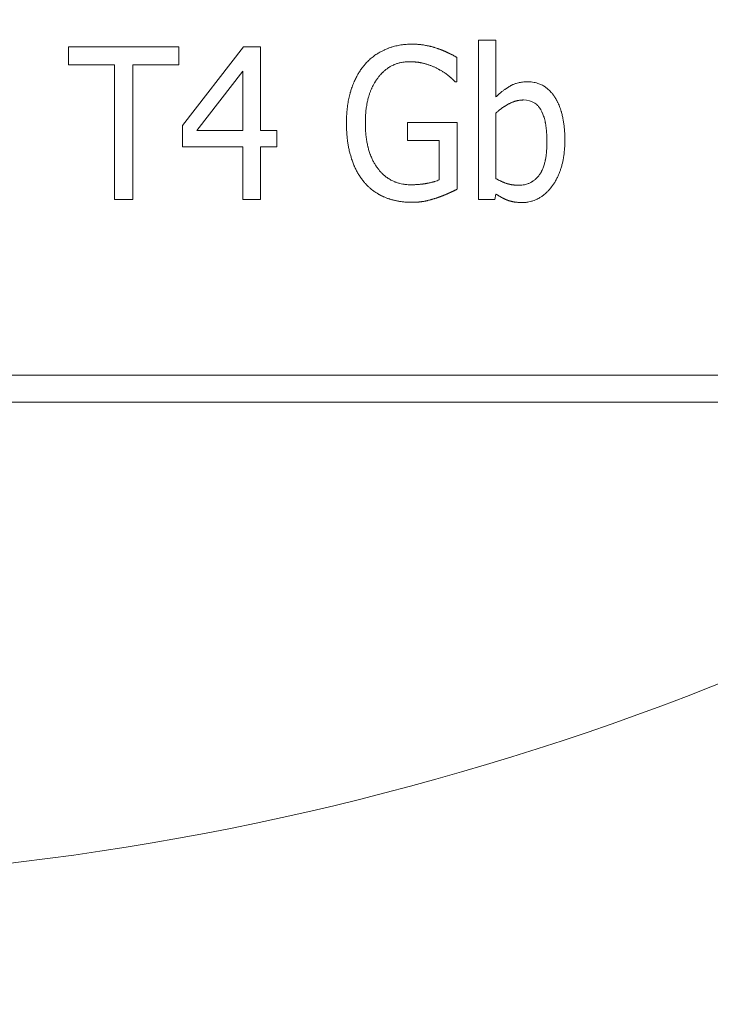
# Model space of a CAD drawing. Header units: millimetres. Extents: x -104 to 382, y -287 to 233.
# Tile 6 of 45: x 3 to 17, y -213 to -192. Entities that reach past the tile are written whole.
import ezdxf

# ---------------------------------------------------------------- set-up
doc = ezdxf.new("R2010")
doc.units = ezdxf.units.MM
doc.linetypes.add('K5LT_BASIC', pattern=[0])
doc.linetypes.add('K5LT_THIN', pattern=[0])
doc.styles.add('KDIMTEXTSTYLE', font='GOST_AU.SHX', dxfattribs={"width": 0.96, "oblique": 15, "height": 5})
doc.dimstyles.new('KDIMSTYLE (1.00)', dxfattribs={"dimtxt": 5, "dimasz": 1, "dimexe": 2, "dimexo": 0, "dimgap": 1, "dimtad": 1, "dimtxsty": 'KDIMTEXTSTYLE', "dimsah": 1, "dimcen": 0, "dimdle": 1, "dimadec": 0, "dimazin": 0, "dimtfac": 0.667, "dimtmove": 0, "dimatfit": 3, "dimfxl": 1, "dimtvp": 1, "dimtolj": 1, "dimtzin": 0, "dimarcsym": 0})

# ---------------------------------------------------------------- blocks, each defined once
blk = doc.blocks.new('KDIMARROW_02')
blk.add_hatch(color=0).paths.add_polyline_path([(4.5, 0), (5, 0.658), (0, 0), (5, -0.658)])
at = {"color": 0, "linetype": 'K5LT_THIN', "lineweight": 18}
for p, q in [((5, 0.658), (0, 0)), ((4.5, 0), (5, 0.658)), ((0, 0), (-1, 0)), ((0, 0), (5, -0.658)), ((0, 0), (7, 0)), ((5, -0.658), (4.5, 0))]:
    blk.add_line(p, q, dxfattribs=at)

msp = doc.modelspace()

# ---------------------------------------------------------------- linework, layer by layer
at = {"color": 150, "linetype": 'K5LT_BASIC', "lineweight": 20, "true_color": 0x0080ff}
for p, q in [((12.636, -192.459), (12.996, -192.459)), ((12.636, -195.771), (12.636, -192.459)), ((12.996, -192.459), (12.996, -193.641)), ((4.103, -192.976), (4.103, -192.601)), ((4.103, -192.601), (6.399, -192.601)), ((6.399, -192.601), (6.399, -192.976)), ((6.471, -194.234), (7.745, -192.601)), ((7.745, -192.601), (8.097, -192.601)), ((8.097, -192.601), (8.097, -194.34)), ((12.179, -192.816), (12.179, -193.325)), ((5.061, -192.976), (4.103, -192.976)), ((5.061, -195.771), (5.061, -192.976)), ((5.441, -192.976), (5.441, -195.771)), ((6.399, -192.976), (5.441, -192.976)), ((7.73, -193.104), (6.769, -194.34)), ((7.73, -194.34), (7.73, -193.104)), ((12.179, -193.325), (12.146, -193.325)), ((12.996, -193.978), (12.996, -195.342)), ((6.471, -194.681), (6.471, -194.234)), ((11.154, -194.545), (11.154, -194.175)), ((11.154, -194.175), (12.189, -194.175)), ((12.189, -194.175), (12.189, -195.56)), ((6.769, -194.34), (7.73, -194.34)), ((8.097, -194.34), (8.436, -194.34)), ((8.436, -194.34), (8.436, -194.681)), ((7.73, -194.681), (6.471, -194.681)), ((7.73, -195.771), (7.73, -194.681)), ((8.436, -194.681), (8.097, -194.681)), ((8.097, -194.681), (8.097, -195.771)), ((11.814, -194.545), (11.154, -194.545)), ((11.814, -195.365), (11.814, -194.545)), ((12.996, -195.66), (12.973, -195.771)), ((5.441, -195.771), (5.061, -195.771)), ((8.097, -195.771), (7.73, -195.771)), ((12.973, -195.771), (12.636, -195.771)), ((18.58, -199.424), (-26.42, -199.424)), ((22.042, -199.986), (-29.958, -199.986))]:
    msp.add_line(p, q, dxfattribs=at)
at = {"color": 7, "linetype": 'K5LT_THIN', "lineweight": 18}
for radius, start in [(58.491, 116.40976), (66.49, 146.98461)]:
    msp.add_arc((-3.958, -151.486), radius, start, 325.86214, dxfattribs=at)
at = {"color": 150, "linetype": 'K5LT_BASIC', "lineweight": 20, "true_color": 0x0080ff}
for points, knots in [([(10.258, -192.978), (10.274, -192.959), (10.291, -192.94), (10.332, -192.897), (10.368, -192.863), (10.419, -192.82), (10.47, -192.78), (10.512, -192.752), (10.563, -192.721), (10.606, -192.696), (10.653, -192.673), (10.699, -192.652), (10.728, -192.64), (10.778, -192.621), (10.806, -192.611), (10.867, -192.593), (10.92, -192.579), (10.992, -192.565), (11.064, -192.554), (11.121, -192.549), (11.188, -192.545), (11.218, -192.544), (11.247, -192.544)], [0, 0, 0, 0, 0.070545, 0.070848, 0.164464, 0.209313, 0.258154, 0.344511, 0.3517, 0.422214, 0.481209, 0.493354, 0.557903, 0.565508, 0.636885, 0.63799, 0.735356, 0.781214, 0.832193, 0.924808, 0.928623, 1, 1, 1, 1]), ([(11.247, -192.544), (11.263, -192.544), (11.288, -192.545), (11.321, -192.546), (11.338, -192.547), (11.354, -192.547), (11.37, -192.548), (11.393, -192.55), (11.419, -192.553), (11.45, -192.556), (11.488, -192.561), (11.517, -192.566), (11.544, -192.571), (11.566, -192.575), (11.593, -192.581), (11.616, -192.586), (11.637, -192.591), (11.657, -192.596), (11.677, -192.601), (11.692, -192.605), (11.705, -192.609), (11.718, -192.613), (11.743, -192.621), (11.763, -192.627), (11.776, -192.632)], [0, 0, 0, 0, 0.086434, 0.129814, 0.173223, 0.177072, 0.216629, 0.259855, 0.302913, 0.359864, 0.430426, 0.51437, 0.52326, 0.583546, 0.638372, 0.679048, 0.719612, 0.759912, 0.800062, 0.840043, 0.845693, 0.880015, 0.919971, 1, 1, 1, 1]), ([(11.776, -192.632), (11.782, -192.634), (11.795, -192.638), (11.814, -192.645), (11.833, -192.651), (11.845, -192.656), (11.856, -192.661), (11.868, -192.665), (11.884, -192.672), (11.899, -192.678), (11.914, -192.685), (11.929, -192.691), (11.943, -192.698), (11.955, -192.703), (11.963, -192.707), (11.972, -192.711), (11.982, -192.715), (11.993, -192.721), (12.003, -192.726), (12.012, -192.73), (12.021, -192.734), (12.028, -192.738), (12.035, -192.741), (12.041, -192.744), (12.048, -192.747), (12.055, -192.751), (12.062, -192.755), (12.069, -192.758), (12.074, -192.761), (12.08, -192.763), (12.09, -192.769), (12.105, -192.776), (12.123, -192.786), (12.141, -192.795), (12.16, -192.806), (12.173, -192.813), (12.179, -192.816)], [0, 0, 0, 0, 0.058872, 0.110262, 0.156553, 0.194612, 0.197557, 0.236551, 0.272198, 0.306187, 0.338277, 0.370176, 0.400584, 0.429986, 0.442354, 0.457428, 0.48431, 0.508645, 0.531013, 0.550553, 0.569242, 0.586065, 0.601792, 0.616086, 0.630004, 0.647947, 0.666116, 0.684525, 0.696509, 0.703716, 0.727858, 0.772023, 0.821562, 0.87647, 0.932735, 1, 1, 1, 1]), ([(9.885, -194.183), (9.885, -194.137), (9.886, -194.087), (9.89, -194.02), (9.892, -193.976), (9.898, -193.915), (9.905, -193.852), (9.911, -193.803), (9.918, -193.763), (9.925, -193.724), (9.935, -193.674), (9.947, -193.618), (9.959, -193.573), (9.969, -193.538), (9.979, -193.503), (9.993, -193.461), (10.011, -193.412), (10.026, -193.372), (10.039, -193.342), (10.051, -193.312), (10.068, -193.277), (10.089, -193.235), (10.108, -193.199), (10.122, -193.173), (10.138, -193.147), (10.156, -193.117), (10.18, -193.081), (10.199, -193.053), (10.225, -193.019), (10.243, -192.996), (10.258, -192.978)], [0, 0, 0, 0, 0.091223, 0.098644, 0.136887, 0.182181, 0.227132, 0.271542, 0.288826, 0.315645, 0.359321, 0.402886, 0.445944, 0.465525, 0.488611, 0.530523, 0.572055, 0.612762, 0.633979, 0.652976, 0.692527, 0.731888, 0.770796, 0.795383, 0.809434, 0.847704, 0.885897, 0.923923, 0.936892, 1, 1, 1, 1]), ([(11.198, -192.909), (11.188, -192.909), (11.173, -192.909), (11.153, -192.91), (11.142, -192.911), (11.131, -192.911), (11.114, -192.913), (11.079, -192.916), (11.027, -192.924), (10.976, -192.936), (10.926, -192.952), (10.885, -192.967), (10.84, -192.987), (10.801, -193.008), (10.763, -193.031), (10.725, -193.057), (10.7, -193.077), (10.677, -193.096), (10.664, -193.108), (10.647, -193.123), (10.635, -193.134), (10.625, -193.145), (10.615, -193.155), (10.604, -193.167), (10.589, -193.182), (10.574, -193.2), (10.562, -193.215), (10.549, -193.231), (10.537, -193.247), (10.522, -193.267), (10.514, -193.28), (10.505, -193.291), (10.497, -193.304), (10.485, -193.322), (10.476, -193.337), (10.466, -193.355), (10.454, -193.375), (10.443, -193.396), (10.434, -193.413), (10.426, -193.428), (10.416, -193.451), (10.404, -193.476), (10.393, -193.502), (10.383, -193.53), (10.372, -193.558), (10.362, -193.587), (10.352, -193.618), (10.342, -193.652), (10.334, -193.684), (10.326, -193.718), (10.319, -193.749), (10.312, -193.784), (10.305, -193.824), (10.298, -193.868), (10.291, -193.918), (10.287, -193.965), (10.283, -194.009), (10.281, -194.048), (10.28, -194.077), (10.279, -194.104), (10.278, -194.131), (10.278, -194.156), (10.278, -194.17)], [0, 0, 0, 0, 0.018218, 0.027862, 0.036584, 0.038182, 0.048835, 0.067941, 0.106129, 0.150295, 0.171824, 0.210077, 0.236084, 0.271817, 0.298658, 0.325028, 0.361268, 0.361918, 0.383179, 0.394853, 0.405009, 0.413674, 0.42236, 0.432369, 0.443681, 0.461047, 0.474407, 0.478972, 0.497468, 0.511035, 0.52238, 0.523817, 0.536036, 0.548452, 0.561883, 0.565962, 0.583952, 0.602468, 0.605037, 0.616952, 0.631814, 0.647279, 0.662982, 0.679235, 0.695806, 0.71278, 0.729835, 0.747153, 0.768859, 0.782402, 0.800245, 0.818264, 0.83637, 0.860627, 0.884881, 0.909132, 0.927328, 0.945569, 0.963797, 0.966708, 0.981956, 1, 1, 1, 1]), ([(11.786, -193.058), (11.77, -193.049), (11.753, -193.04), (11.726, -193.027), (11.709, -193.019), (11.682, -193.007), (11.655, -192.996), (11.636, -192.989), (11.618, -192.982), (11.6, -192.976), (11.574, -192.967), (11.547, -192.959), (11.523, -192.952), (11.505, -192.947), (11.487, -192.942), (11.467, -192.937), (11.442, -192.932), (11.417, -192.927), (11.395, -192.924), (11.379, -192.921), (11.364, -192.919), (11.348, -192.917), (11.325, -192.915), (11.303, -192.913), (11.282, -192.911), (11.265, -192.911), (11.251, -192.91), (11.237, -192.909), (11.219, -192.909), (11.205, -192.909), (11.198, -192.909)], [0, 0, 0, 0, 0.107557, 0.10873, 0.161453, 0.212941, 0.264005, 0.313744, 0.320103, 0.362628, 0.410304, 0.457672, 0.503546, 0.533347, 0.548161, 0.590432, 0.631634, 0.670401, 0.707774, 0.739497, 0.743361, 0.77854, 0.81247, 0.84558, 0.877482, 0.909054, 0.919449, 0.939827, 0.970156, 1, 1, 1, 1]), ([(12.146, -193.325), (12.142, -193.322), (12.136, -193.315), (12.125, -193.305), (12.115, -193.295), (12.104, -193.284), (12.092, -193.273), (12.082, -193.264), (12.074, -193.256), (12.066, -193.249), (12.056, -193.241), (12.045, -193.23), (12.034, -193.221), (12.023, -193.212), (12.014, -193.204), (12.005, -193.197), (11.999, -193.191), (11.993, -193.187), (11.99, -193.184), (11.985, -193.18), (11.979, -193.176), (11.974, -193.172), (11.967, -193.167), (11.961, -193.162), (11.953, -193.157), (11.947, -193.153), (11.943, -193.15), (11.938, -193.146), (11.931, -193.141), (11.919, -193.134), (11.903, -193.124), (11.889, -193.115), (11.873, -193.106), (11.855, -193.095), (11.833, -193.083), (11.818, -193.075), (11.803, -193.067), (11.794, -193.062), (11.786, -193.058)], [0, 0, 0, 0, 0.029611, 0.061389, 0.095464, 0.132885, 0.172725, 0.214941, 0.24275, 0.258338, 0.302054, 0.345667, 0.385994, 0.423232, 0.455178, 0.48451, 0.510596, 0.522085, 0.535933, 0.544769, 0.566525, 0.587509, 0.594789, 0.620749, 0.641063, 0.660006, 0.664983, 0.677598, 0.69649, 0.720576, 0.765378, 0.805, 0.815943, 0.872268, 0.91685, 0.947616, 0.959536, 1, 1, 1, 1]), ([(12.996, -193.641), (13.004, -193.633), (13.021, -193.617), (13.046, -193.594), (13.07, -193.571), (13.095, -193.55), (13.119, -193.531), (13.143, -193.512), (13.167, -193.495), (13.183, -193.483), (13.198, -193.473), (13.213, -193.463), (13.234, -193.449), (13.254, -193.437), (13.274, -193.425), (13.292, -193.415), (13.304, -193.408), (13.315, -193.402), (13.329, -193.395), (13.35, -193.385), (13.375, -193.375), (13.397, -193.367), (13.427, -193.357), (13.455, -193.349), (13.492, -193.34), (13.529, -193.334), (13.563, -193.329), (13.605, -193.326), (13.63, -193.325), (13.651, -193.325)], [0, 0, 0, 0, 0.045791, 0.090811, 0.135043, 0.17783, 0.219844, 0.26002, 0.299089, 0.336591, 0.341339, 0.373648, 0.408688, 0.442195, 0.473099, 0.502978, 0.525757, 0.530202, 0.555804, 0.586664, 0.627871, 0.666981, 0.684997, 0.756633, 0.784764, 0.837901, 0.904683, 0.920839, 1, 1, 1, 1]), ([(13.651, -193.325), (13.668, -193.325), (13.685, -193.326), (13.711, -193.327), (13.741, -193.33), (13.786, -193.337), (13.832, -193.347), (13.873, -193.36), (13.907, -193.373), (13.947, -193.39), (13.978, -193.407), (14.015, -193.43), (14.043, -193.45), (14.074, -193.475), (14.1, -193.499), (14.122, -193.52), (14.14, -193.54), (14.154, -193.556), (14.168, -193.573), (14.181, -193.59), (14.195, -193.608), (14.208, -193.627), (14.221, -193.647), (14.237, -193.673), (14.252, -193.699), (14.266, -193.724), (14.277, -193.746), (14.289, -193.77), (14.302, -193.8), (14.312, -193.822), (14.325, -193.855), (14.337, -193.89), (14.351, -193.932), (14.362, -193.971), (14.374, -194.017), (14.385, -194.066), (14.397, -194.129), (14.405, -194.178), (14.415, -194.252), (14.421, -194.32), (14.428, -194.42), (14.429, -194.493), (14.429, -194.543)], [0, 0, 0, 0, 0.034288, 0.035497, 0.056014, 0.099341, 0.136015, 0.160647, 0.196584, 0.220456, 0.259855, 0.278398, 0.320246, 0.336689, 0.36771, 0.397487, 0.402375, 0.425896, 0.440847, 0.448695, 0.471249, 0.486087, 0.494299, 0.51906, 0.545003, 0.552305, 0.573137, 0.591424, 0.60221, 0.633445, 0.634987, 0.665928, 0.699968, 0.710034, 0.734321, 0.78075, 0.791019, 0.836008, 0.857864, 0.902167, 0.934864, 1, 1, 1, 1]), ([(13.566, -193.705), (13.562, -193.705), (13.554, -193.705), (13.541, -193.706), (13.532, -193.706), (13.524, -193.707), (13.515, -193.708), (13.5, -193.709), (13.483, -193.711), (13.464, -193.714), (13.447, -193.718), (13.43, -193.721), (13.415, -193.725), (13.399, -193.73), (13.386, -193.733), (13.375, -193.737), (13.363, -193.741), (13.346, -193.747), (13.328, -193.755), (13.313, -193.761), (13.3, -193.767), (13.287, -193.773), (13.268, -193.782), (13.249, -193.793), (13.235, -193.8), (13.221, -193.808), (13.205, -193.817), (13.191, -193.826), (13.177, -193.835), (13.163, -193.844), (13.144, -193.857), (13.13, -193.866), (13.117, -193.876), (13.101, -193.888), (13.08, -193.904), (13.062, -193.919), (13.048, -193.93), (13.034, -193.943), (13.019, -193.956), (13.005, -193.969), (12.998, -193.975), (12.996, -193.978)], [0, 0, 0, 0, 0.021427, 0.043016, 0.063351, 0.064761, 0.086849, 0.109105, 0.139821, 0.171145, 0.203084, 0.228131, 0.253957, 0.281137, 0.308899, 0.315877, 0.33821, 0.368505, 0.400243, 0.432542, 0.442037, 0.466191, 0.50068, 0.536155, 0.565078, 0.571805, 0.608135, 0.644779, 0.647968, 0.681787, 0.718782, 0.74553, 0.7563, 0.794343, 0.833435, 0.873221, 0.895348, 0.914395, 0.956626, 0.986014, 1, 1, 1, 1]), ([(14.057, -194.574), (14.057, -194.54), (14.056, -194.466), (14.051, -194.378), (14.041, -194.284), (14.032, -194.221), (14.017, -194.141), (14.006, -194.098), (13.987, -194.034), (13.975, -194.002), (13.953, -193.952), (13.939, -193.923), (13.918, -193.888), (13.901, -193.864), (13.882, -193.839), (13.863, -193.819), (13.838, -193.795), (13.755, -193.731), (13.659, -193.705), (13.566, -193.705)], [0, 0, 0, 0, 0.058964, 0.133751, 0.171181, 0.253476, 0.271472, 0.359239, 0.361923, 0.444167, 0.453075, 0.517048, 0.537298, 0.580464, 0.610853, 0.640058, 0.671124, 0.729531, 1, 1, 1, 1]), ([(10.258, -195.419), (10.241, -195.399), (10.216, -195.368), (10.184, -195.324), (10.16, -195.289), (10.138, -195.253), (10.117, -195.217), (10.097, -195.18), (10.077, -195.141), (10.061, -195.107), (10.049, -195.08), (10.037, -195.053), (10.024, -195.019), (10.008, -194.977), (9.996, -194.943), (9.987, -194.914), (9.978, -194.886), (9.967, -194.85), (9.959, -194.82), (9.952, -194.791), (9.944, -194.76), (9.935, -194.716), (9.927, -194.674), (9.917, -194.619), (9.909, -194.564), (9.902, -194.506), (9.897, -194.459), (9.893, -194.409), (9.89, -194.364), (9.888, -194.313), (9.886, -194.254), (9.885, -194.207), (9.885, -194.183)], [0, 0, 0, 0, 0.069572, 0.108967, 0.145067, 0.181159, 0.217297, 0.253487, 0.289795, 0.326171, 0.345969, 0.362477, 0.398661, 0.434546, 0.4703, 0.482355, 0.505453, 0.540139, 0.568207, 0.574053, 0.60766, 0.640132, 0.671752, 0.701944, 0.759695, 0.786945, 0.822421, 0.855062, 0.887722, 0.910982, 0.956313, 1, 1, 1, 1]), ([(10.278, -194.17), (10.278, -194.208), (10.279, -194.263), (10.283, -194.335), (10.286, -194.387), (10.291, -194.438), (10.297, -194.487), (10.304, -194.535), (10.311, -194.581), (10.32, -194.626), (10.328, -194.661), (10.335, -194.69), (10.342, -194.718), (10.352, -194.753), (10.365, -194.796), (10.377, -194.829), (10.395, -194.876), (10.413, -194.92), (10.443, -194.98), (10.47, -195.029), (10.504, -195.083), (10.527, -195.114), (10.54, -195.131)], [0, 0, 0, 0, 0.088634, 0.133347, 0.177945, 0.222281, 0.266225, 0.309939, 0.353286, 0.39649, 0.439666, 0.458968, 0.482951, 0.526628, 0.570594, 0.619866, 0.637708, 0.732878, 0.775386, 0.861259, 0.923938, 1, 1, 1, 1]), ([(13.469, -195.478), (13.482, -195.478), (13.496, -195.477), (13.526, -195.476), (13.563, -195.472), (13.621, -195.46), (13.67, -195.444), (13.71, -195.426), (13.736, -195.412), (13.762, -195.396), (13.785, -195.38), (13.804, -195.365), (13.824, -195.347), (13.839, -195.333), (13.857, -195.314), (13.875, -195.294), (13.892, -195.273), (13.909, -195.249), (13.921, -195.23), (13.935, -195.206), (13.949, -195.181), (13.964, -195.15), (13.978, -195.113), (13.992, -195.076), (14.007, -195.026), (14.017, -194.984), (14.028, -194.93), (14.036, -194.888), (14.044, -194.824), (14.054, -194.729), (14.057, -194.64), (14.057, -194.574)], [0, 0, 0, 0, 0.036706, 0.037371, 0.08507, 0.143973, 0.212987, 0.241896, 0.280395, 0.304356, 0.336001, 0.366166, 0.380306, 0.417193, 0.429616, 0.45777, 0.496046, 0.505519, 0.53929, 0.556743, 0.580613, 0.61499, 0.644753, 0.676713, 0.708864, 0.763202, 0.770884, 0.824056, 0.849471, 0.893654, 1, 1, 1, 1]), ([(14.429, -194.543), (14.429, -194.586), (14.428, -194.653), (14.42, -194.774), (14.41, -194.853), (14.392, -194.958), (14.378, -195.024), (14.355, -195.107), (14.334, -195.176), (14.313, -195.23), (14.289, -195.285), (14.266, -195.333), (14.241, -195.38), (14.215, -195.423), (14.188, -195.464), (14.159, -195.504), (14.132, -195.539), (14.104, -195.572), (14.076, -195.602), (14.048, -195.63), (14.021, -195.655), (13.993, -195.678), (13.961, -195.703), (13.933, -195.722), (13.891, -195.747), (13.856, -195.766), (13.812, -195.786), (13.772, -195.801), (13.727, -195.814), (13.673, -195.827), (13.608, -195.836), (13.56, -195.837), (13.538, -195.837)], [0, 0, 0, 0, 0.056058, 0.08805, 0.164191, 0.169254, 0.243481, 0.264249, 0.303679, 0.356777, 0.357063, 0.401708, 0.445647, 0.446, 0.487606, 0.52858, 0.530461, 0.567414, 0.605207, 0.606669, 0.641374, 0.676844, 0.677801, 0.722338, 0.743331, 0.778082, 0.805016, 0.843871, 0.86584, 0.904664, 0.956643, 1, 1, 1, 1]), ([(10.54, -195.131), (10.551, -195.146), (10.563, -195.161), (10.591, -195.194), (10.615, -195.221), (10.649, -195.254), (10.683, -195.284), (10.71, -195.305), (10.743, -195.329), (10.771, -195.347), (10.8, -195.364), (10.835, -195.382), (10.865, -195.396), (10.914, -195.416), (10.954, -195.429), (11.005, -195.443), (11.045, -195.452), (11.085, -195.458), (11.141, -195.465), (11.189, -195.468), (11.226, -195.468)], [0, 0, 0, 0, 0.069478, 0.0703, 0.161466, 0.206239, 0.252477, 0.337227, 0.342619, 0.409181, 0.466616, 0.475444, 0.563133, 0.594176, 0.67971, 0.721835, 0.795483, 0.832561, 0.871376, 1, 1, 1, 1]), ([(11.241, -195.832), (11.228, -195.832), (11.2, -195.832), (11.16, -195.831), (11.121, -195.828), (11.082, -195.825), (11.045, -195.821), (11.009, -195.816), (10.974, -195.811), (10.94, -195.805), (10.908, -195.798), (10.877, -195.791), (10.847, -195.783), (10.819, -195.775), (10.797, -195.769), (10.779, -195.763), (10.763, -195.758), (10.74, -195.75), (10.712, -195.739), (10.683, -195.728), (10.658, -195.717), (10.642, -195.71), (10.629, -195.704), (10.617, -195.698), (10.601, -195.69), (10.584, -195.681), (10.567, -195.672), (10.55, -195.662), (10.531, -195.651), (10.506, -195.635), (10.469, -195.611), (10.429, -195.582), (10.393, -195.552), (10.359, -195.523), (10.327, -195.493), (10.298, -195.464), (10.277, -195.441), (10.265, -195.427), (10.258, -195.419)], [0, 0, 0, 0, 0.034095, 0.06801, 0.101681, 0.134721, 0.167369, 0.199024, 0.230065, 0.260209, 0.290066, 0.318767, 0.346607, 0.373016, 0.398858, 0.408376, 0.423236, 0.446723, 0.476237, 0.504812, 0.532453, 0.551892, 0.55572, 0.570991, 0.589388, 0.607416, 0.625051, 0.642658, 0.663126, 0.686485, 0.726818, 0.78607, 0.827838, 0.85761, 0.91379, 0.949801, 0.969382, 1, 1, 1, 1]), ([(11.226, -195.468), (11.237, -195.468), (11.258, -195.467), (11.291, -195.467), (11.322, -195.465), (11.352, -195.464), (11.38, -195.462), (11.408, -195.459), (11.434, -195.457), (11.459, -195.454), (11.484, -195.451), (11.505, -195.448), (11.521, -195.446), (11.537, -195.443), (11.555, -195.44), (11.572, -195.437), (11.588, -195.434), (11.598, -195.432), (11.614, -195.429), (11.629, -195.426), (11.653, -195.42), (11.678, -195.414), (11.702, -195.407), (11.732, -195.398), (11.754, -195.39), (11.785, -195.378), (11.801, -195.371), (11.814, -195.365)], [0, 0, 0, 0, 0.053228, 0.104063, 0.152807, 0.198675, 0.243181, 0.285093, 0.325561, 0.364219, 0.402539, 0.439095, 0.465261, 0.474376, 0.517401, 0.550039, 0.559831, 0.59507, 0.601605, 0.635726, 0.671679, 0.726917, 0.774995, 0.801819, 0.898642, 0.907497, 1, 1, 1, 1]), ([(12.996, -195.342), (13.004, -195.346), (13.019, -195.354), (13.041, -195.365), (13.062, -195.376), (13.078, -195.384), (13.092, -195.391), (13.106, -195.397), (13.124, -195.405), (13.142, -195.413), (13.159, -195.42), (13.176, -195.426), (13.191, -195.432), (13.203, -195.436), (13.211, -195.439), (13.218, -195.441), (13.227, -195.444), (13.237, -195.447), (13.246, -195.449), (13.253, -195.451), (13.26, -195.453), (13.265, -195.454), (13.272, -195.456), (13.277, -195.457), (13.286, -195.459), (13.292, -195.461), (13.298, -195.462), (13.304, -195.463), (13.314, -195.465), (13.332, -195.468), (13.353, -195.471), (13.38, -195.474), (13.406, -195.476), (13.437, -195.477), (13.458, -195.478), (13.469, -195.478)], [0, 0, 0, 0, 0.039341, 0.079767, 0.121089, 0.162828, 0.173065, 0.204666, 0.245445, 0.285298, 0.323269, 0.360386, 0.394087, 0.425133, 0.441499, 0.451909, 0.476828, 0.499323, 0.521132, 0.538278, 0.547627, 0.572207, 0.573342, 0.594779, 0.611508, 0.62995, 0.640022, 0.649823, 0.669732, 0.705714, 0.771656, 0.808508, 0.875221, 0.933942, 1, 1, 1, 1]), ([(11.768, -195.74), (11.76, -195.743), (11.743, -195.748), (11.719, -195.756), (11.695, -195.763), (11.671, -195.77), (11.65, -195.776), (11.634, -195.781), (11.619, -195.785), (11.602, -195.789), (11.582, -195.794), (11.562, -195.799), (11.544, -195.803), (11.528, -195.807), (11.513, -195.81), (11.499, -195.813), (11.487, -195.815), (11.478, -195.816), (11.468, -195.818), (11.456, -195.819), (11.44, -195.822), (11.426, -195.823), (11.416, -195.824), (11.408, -195.825), (11.398, -195.826), (11.379, -195.828), (11.349, -195.83), (11.322, -195.831), (11.286, -195.832), (11.262, -195.832), (11.241, -195.832)], [0, 0, 0, 0, 0.040694, 0.08336, 0.127918, 0.174421, 0.221999, 0.25309, 0.269225, 0.315558, 0.359767, 0.402675, 0.441635, 0.477572, 0.509276, 0.539761, 0.56774, 0.584902, 0.594288, 0.626635, 0.657914, 0.688107, 0.70984, 0.715046, 0.73151, 0.766195, 0.821107, 0.887497, 0.903424, 1, 1, 1, 1]), ([(12.189, -195.56), (12.186, -195.562), (12.179, -195.565), (12.169, -195.57), (12.158, -195.575), (12.147, -195.581), (12.136, -195.586), (12.125, -195.591), (12.114, -195.597), (12.103, -195.602), (12.092, -195.607), (12.081, -195.612), (12.07, -195.617), (12.059, -195.622), (12.049, -195.627), (12.039, -195.631), (12.03, -195.636), (12.021, -195.64), (12.012, -195.644), (12.003, -195.648), (11.997, -195.651), (11.991, -195.653), (11.986, -195.655), (11.98, -195.658), (11.975, -195.661), (11.97, -195.662), (11.966, -195.664), (11.961, -195.667), (11.955, -195.669), (11.951, -195.671), (11.948, -195.672), (11.944, -195.674), (11.938, -195.676), (11.932, -195.679), (11.924, -195.682), (11.916, -195.686), (11.908, -195.689), (11.9, -195.692), (11.893, -195.695), (11.885, -195.698), (11.876, -195.702), (11.865, -195.706), (11.853, -195.71), (11.844, -195.714), (11.837, -195.716), (11.83, -195.719), (11.82, -195.722), (11.81, -195.726), (11.8, -195.729), (11.79, -195.733), (11.783, -195.735), (11.776, -195.737), (11.772, -195.739), (11.768, -195.74)], [0, 0, 0, 0, 0.035831, 0.07017, 0.103576, 0.135728, 0.167273, 0.197523, 0.227014, 0.255486, 0.283725, 0.310719, 0.33768, 0.361143, 0.38488, 0.406896, 0.427862, 0.447421, 0.466629, 0.484681, 0.501958, 0.506554, 0.517705, 0.532734, 0.546389, 0.550222, 0.559312, 0.571392, 0.583353, 0.594936, 0.595179, 0.607009, 0.618977, 0.631096, 0.648278, 0.666155, 0.684709, 0.699862, 0.715837, 0.733185, 0.751077, 0.777295, 0.804588, 0.832948, 0.834963, 0.85511, 0.877794, 0.901315, 0.92516, 0.949685, 0.967279, 0.974622, 1, 1, 1, 1]), ([(13.538, -195.837), (13.53, -195.837), (13.515, -195.837), (13.492, -195.837), (13.47, -195.836), (13.448, -195.834), (13.428, -195.832), (13.408, -195.83), (13.394, -195.828), (13.382, -195.826), (13.37, -195.825), (13.355, -195.822), (13.339, -195.819), (13.324, -195.815), (13.312, -195.813), (13.304, -195.81), (13.295, -195.808), (13.286, -195.805), (13.275, -195.802), (13.265, -195.799), (13.256, -195.796), (13.249, -195.793), (13.243, -195.791), (13.238, -195.789), (13.231, -195.786), (13.224, -195.784), (13.219, -195.781), (13.214, -195.78), (13.21, -195.778), (13.202, -195.775), (13.194, -195.771), (13.185, -195.767), (13.173, -195.762), (13.162, -195.756), (13.152, -195.751), (13.142, -195.747), (13.13, -195.74), (13.113, -195.731), (13.093, -195.721), (13.073, -195.709), (13.057, -195.699), (13.043, -195.691), (13.029, -195.682), (13.013, -195.672), (13.001, -195.664), (12.996, -195.66)], [0, 0, 0, 0, 0.033336, 0.066806, 0.100289, 0.133319, 0.165989, 0.197554, 0.228384, 0.235468, 0.25805, 0.287284, 0.314907, 0.341327, 0.365769, 0.377533, 0.389414, 0.41113, 0.4317, 0.450748, 0.469398, 0.486766, 0.490125, 0.503234, 0.518373, 0.533096, 0.546729, 0.54989, 0.559725, 0.575858, 0.593182, 0.611694, 0.633757, 0.662792, 0.679984, 0.694369, 0.722352, 0.755387, 0.799598, 0.843791, 0.878478, 0.902201, 0.926166, 0.967624, 1, 1, 1, 1])]:
    msp.add_open_spline(points, degree=3, knots=knots, dxfattribs=at)

# ---------------------------------------------------------------- dimensions: what is measured, and where the dimension line sits
at = {"color": 7}
msp.add_linear_dim(base=(3.042, -285.098), p1=(-3.958, -151.486), p2=(3.042, -225.486), location=(12.51, -285.098), dimstyle='KDIMSTYLE (1.00)', override={"dimexo": 0, "dimpost": '\\H5.0;\\W0.965;\\Q15;<>', "dimblk1": 'KDIMARROW_02', "dimblk2": 'KDIMARROW_02', "dimse1": 0, "dimse2": 0, "dimclrt": 7, "dimtolj": 1}, dxfattribs=at).render()

doc.saveas('drawing.dxf')
